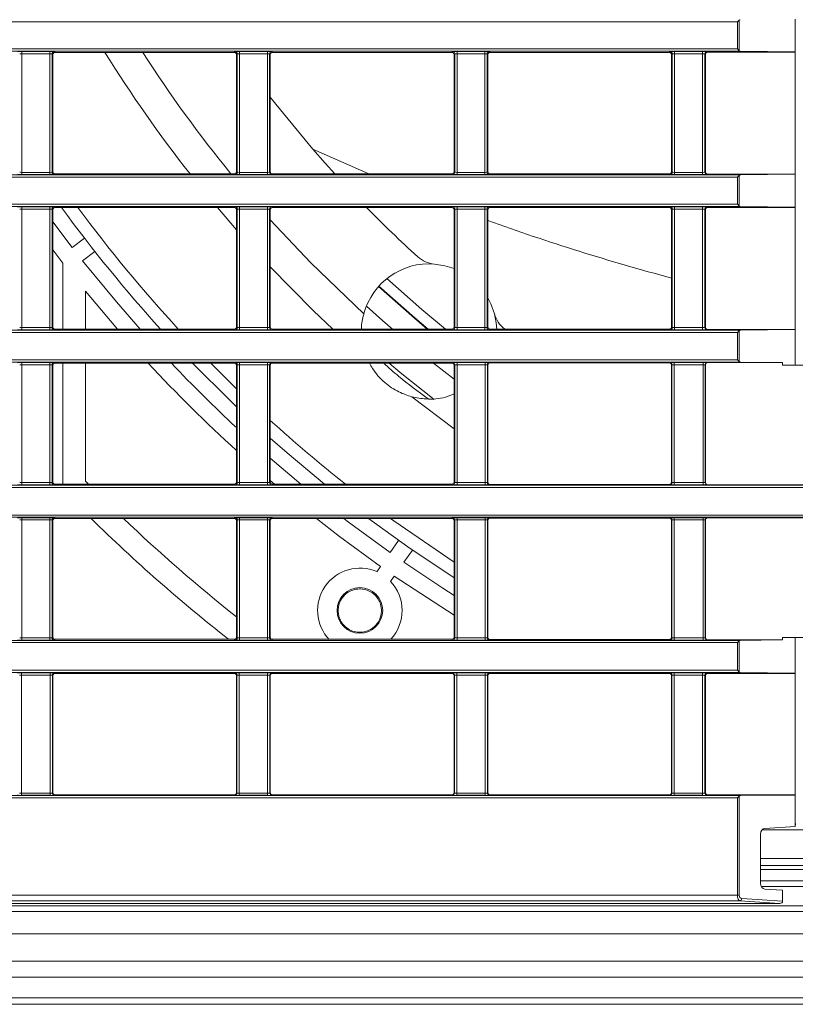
# Model space of a CAD drawing. Header units: millimetres. Extents: x 0 to 1118, y 0 to 864.
# Tile 142 of 256: x 691 to 708, y 68 to 90. Entities that reach past the tile are written whole.
import ezdxf

# ---------------------------------------------------------------- set-up
doc = ezdxf.new("R2010")
doc.units = ezdxf.units.MM

msp = doc.modelspace()

# ---------------------------------------------------------------- linework, layer by layer
at = {"color": 7, "linetype": 'Continuous', "lineweight": 15}
for p, q in [((706.738, 89.546), (706.778, 89.586)), ((708.016, 88.882), (708.016, 89.61)), ((706.738, 88.946), (706.778, 88.906)), ((691.552, 88.821), (691.552, 86.226)), ((691.602, 88.871), (695.577, 88.871)), ((695.627, 86.226), (695.627, 88.821)), ((696.377, 88.821), (696.377, 86.226)), ((696.427, 88.871), (700.402, 88.871)), ((700.452, 86.226), (700.452, 88.821)), ((701.202, 88.821), (701.202, 86.226)), ((701.252, 88.871), (705.227, 88.871)), ((705.277, 86.226), (705.277, 88.821)), ((706.027, 88.827), (706.027, 86.219)), ((706.077, 88.877), (708.02, 88.877)), ((706.802, 88.896), (708.016, 88.882)), ((708.02, 88.877), (708.016, 88.882)), ((708.02, 88.877), (708.02, 86.169)), ((697.32, 86.724), (698.56, 86.176)), ((695.577, 86.176), (691.602, 86.176)), ((700.402, 86.176), (696.427, 86.176)), ((705.227, 86.176), (701.252, 86.176)), ((708.02, 86.169), (706.077, 86.169)), ((706.738, 86.101), (706.778, 86.141)), ((708.016, 86.165), (706.802, 86.151)), ((708.016, 86.165), (708.02, 86.169)), ((708.016, 85.437), (708.016, 86.165)), ((691.602, 85.426), (695.577, 85.426)), ((696.427, 85.426), (700.402, 85.426)), ((701.252, 85.426), (705.227, 85.426)), ((706.077, 85.432), (708.02, 85.432)), ((706.738, 85.501), (706.778, 85.461)), ((706.802, 85.451), (708.016, 85.437)), ((708.02, 85.432), (708.016, 85.437)), ((708.02, 85.432), (708.02, 82.724)), ((691.552, 85.376), (691.552, 82.781)), ((695.627, 82.781), (695.627, 85.376)), ((696.377, 85.376), (696.377, 82.781)), ((700.452, 82.781), (700.452, 85.376)), ((701.202, 85.376), (701.202, 82.781)), ((705.277, 82.781), (705.277, 85.376)), ((706.027, 85.382), (706.027, 82.774)), ((691.552, 85.112), (691.983, 84.541)), ((691.983, 84.541), (692.253, 84.752)), ((691.552, 84.487), (691.777, 84.195)), ((692.214, 84.246), (692.483, 84.456)), ((691.777, 82.731), (691.777, 84.195)), ((692.277, 83.569), (692.986, 82.731)), ((692.277, 82.731), (692.277, 83.569)), ((695.577, 82.731), (691.602, 82.731)), ((700.402, 82.731), (696.427, 82.731)), ((705.227, 82.731), (701.252, 82.731)), ((708.02, 82.724), (706.077, 82.724)), ((706.738, 82.656), (706.778, 82.696)), ((708.016, 82.72), (706.802, 82.706)), ((708.016, 82.72), (708.02, 82.724)), ((708.016, 81.935), (708.016, 82.72)), ((691.602, 81.974), (695.577, 81.974)), ((691.777, 79.292), (691.777, 81.974)), ((692.277, 79.36), (692.277, 81.974)), ((696.427, 81.974), (700.402, 81.974)), ((700.452, 81.619), (699.997, 81.974)), ((701.202, 81.931), (701.202, 79.336)), ((701.252, 81.981), (705.227, 81.981)), ((705.277, 79.336), (705.277, 81.931)), ((706.027, 79.328), (706.027, 81.938)), ((707.739, 81.988), (706.077, 81.988)), ((706.738, 82.049), (706.778, 82.01)), ((707.739, 81.988), (706.802, 81.999)), ((707.739, 81.988), (707.739, 81.932)), ((708.016, 81.935), (707.739, 81.932)), ((708.683, 81.932), (707.739, 81.932)), ((708.024, 81.943), (708.016, 81.935)), ((691.552, 81.924), (691.552, 79.342)), ((695.627, 79.342), (695.627, 81.924)), ((696.377, 81.924), (696.377, 79.342)), ((700.452, 79.342), (700.452, 81.924)), ((696.377, 79.869), (697.054, 79.292)), ((692.277, 79.36), (692.344, 79.292)), ((696.377, 79.373), (696.471, 79.292)), ((695.577, 79.292), (691.602, 79.292)), ((700.402, 79.292), (696.427, 79.292)), ((705.227, 79.286), (701.252, 79.286)), ((708.683, 79.278), (706.077, 79.278)), ((691.552, 78.479), (691.552, 75.897)), ((691.602, 78.529), (695.577, 78.529)), ((695.627, 75.897), (695.627, 78.479)), ((696.377, 78.479), (696.377, 75.897)), ((696.427, 78.529), (700.402, 78.529)), ((700.452, 75.897), (700.452, 78.479)), ((701.202, 78.486), (701.202, 75.891)), ((701.252, 78.536), (705.227, 78.536)), ((705.277, 75.891), (705.277, 78.486)), ((706.027, 75.883), (706.027, 78.493)), ((706.077, 78.543), (708.683, 78.543)), ((699.035, 77.773), (699.223, 78.042)), ((699.342, 77.558), (699.53, 77.827)), ((698.737, 77.348), (698.82, 77.466)), ((699.127, 77.251), (699.044, 77.133)), ((699.127, 77.251), (700.452, 76.38)), ((646.056, 75.823), (706.802, 75.823)), ((695.577, 75.847), (691.602, 75.847)), ((700.402, 75.847), (696.427, 75.847)), ((705.227, 75.841), (701.252, 75.841)), ((706.077, 75.833), (707.739, 75.833)), ((706.738, 75.773), (706.778, 75.812)), ((706.802, 75.823), (707.739, 75.833)), ((707.739, 75.833), (707.739, 75.889)), ((707.739, 75.889), (708.016, 75.886)), ((707.739, 75.889), (708.683, 75.889)), ((708.016, 75.095), (708.016, 75.886)), ((708.024, 75.879), (708.016, 75.886)), ((706.738, 75.159), (706.778, 75.12)), ((706.802, 75.109), (645.911, 75.109)), ((691.552, 75.041), (691.552, 72.446)), ((691.602, 75.091), (695.577, 75.091)), ((695.627, 72.446), (695.627, 75.041)), ((696.377, 75.041), (696.377, 72.446)), ((696.427, 75.091), (700.402, 75.091)), ((700.452, 72.446), (700.452, 75.041)), ((701.202, 75.041), (701.202, 72.446)), ((701.252, 75.091), (705.227, 75.091)), ((705.277, 72.446), (705.277, 75.041)), ((706.027, 75.041), (706.027, 72.446)), ((706.077, 75.091), (708.02, 75.091)), ((708.016, 75.095), (706.802, 75.109)), ((708.02, 75.091), (708.016, 75.095)), ((708.02, 75.091), (708.02, 72.396)), ((695.577, 72.396), (691.602, 72.396)), ((700.402, 72.396), (696.427, 72.396)), ((705.227, 72.396), (701.252, 72.396)), ((708.02, 72.396), (706.077, 72.396)), ((706.738, 72.328), (706.778, 72.367)), ((706.802, 72.378), (708.016, 72.391)), ((708.016, 72.391), (708.02, 72.396)), ((708.016, 71.697), (708.016, 72.391)), ((708.016, 71.697), (707.344, 71.652)), ((708.026, 71.757), (708.016, 71.697)), ((707.251, 71.527), (707.251, 70.429)), ((708.444, 71.623), (707.286, 71.623)), ((708.473, 70.986), (707.251, 70.986)), ((708.473, 70.486), (707.251, 70.486)), ((707.739, 70.278), (707.344, 70.305)), ((707.739, 70.278), (707.739, 70.034)), ((707.678, 69.986), (643.337, 69.986)), ((707.678, 69.986), (706.794, 70.045)), ((644.064, 69.811), (767.239, 69.811)), ((767.239, 67.748), (644.064, 67.748))]:
    msp.add_line(p, q, dxfattribs=at)
at = {"color": 9, "linetype": 'Continuous', "lineweight": 0}
for p, q in [((706.778, 89.586), (706.778, 88.906)), ((706.738, 89.546), (643.227, 89.546)), ((706.738, 88.946), (706.738, 89.546)), ((643.227, 88.946), (706.738, 88.946)), ((706.802, 88.896), (643.277, 88.896)), ((690.868, 88.888), (691.486, 88.888)), ((690.868, 88.888), (690.868, 88.838)), ((691.486, 88.838), (690.868, 88.838)), ((690.868, 88.838), (690.868, 86.209)), ((691.486, 88.888), (691.486, 88.838)), ((691.486, 86.209), (691.486, 88.838)), ((691.536, 88.837), (691.536, 86.21)), ((691.552, 88.821), (691.536, 88.837)), ((691.586, 88.887), (691.602, 88.871)), ((695.577, 88.871), (695.593, 88.887)), ((695.643, 88.837), (695.627, 88.821)), ((695.643, 86.21), (695.643, 88.837)), ((695.693, 88.888), (696.311, 88.888)), ((695.693, 88.888), (695.693, 88.838)), ((696.311, 88.838), (695.693, 88.838)), ((695.693, 88.838), (695.693, 86.209)), ((696.311, 88.888), (696.311, 88.838)), ((696.311, 86.209), (696.311, 88.838)), ((696.361, 88.837), (696.361, 86.21)), ((696.377, 88.821), (696.361, 88.837)), ((696.411, 88.887), (696.427, 88.871)), ((700.402, 88.871), (700.418, 88.887)), ((700.468, 88.837), (700.452, 88.821)), ((700.468, 86.21), (700.468, 88.837)), ((700.518, 88.888), (701.136, 88.888)), ((700.518, 88.888), (700.518, 88.838)), ((701.136, 88.838), (700.518, 88.838)), ((700.518, 88.838), (700.518, 86.209)), ((701.136, 88.888), (701.136, 88.838)), ((701.136, 86.209), (701.136, 88.838)), ((701.186, 88.837), (701.186, 86.21)), ((701.202, 88.821), (701.186, 88.837)), ((701.236, 88.887), (701.252, 88.871)), ((705.227, 88.871), (705.243, 88.887)), ((705.293, 88.837), (705.277, 88.821)), ((705.293, 86.21), (705.293, 88.837)), ((705.343, 88.888), (705.967, 88.888)), ((705.343, 88.888), (705.343, 88.838)), ((705.967, 88.838), (705.343, 88.838)), ((705.343, 88.838), (705.343, 86.209)), ((705.967, 88.888), (705.967, 88.838)), ((705.967, 86.209), (705.967, 88.838)), ((706.017, 88.837), (706.017, 86.21)), ((706.027, 88.827), (706.017, 88.837)), ((706.067, 88.887), (706.077, 88.877)), ((706.738, 86.101), (643.227, 86.101)), ((643.277, 86.151), (706.802, 86.151)), ((690.868, 86.209), (690.868, 86.159)), ((690.868, 86.209), (691.486, 86.209)), ((691.486, 86.159), (690.868, 86.159)), ((691.486, 86.209), (691.486, 86.159)), ((691.536, 86.21), (691.552, 86.226)), ((691.602, 86.176), (691.586, 86.16)), ((695.593, 86.16), (695.577, 86.176)), ((695.627, 86.226), (695.643, 86.21)), ((695.693, 86.209), (696.311, 86.209)), ((695.693, 86.209), (695.693, 86.159)), ((696.311, 86.159), (695.693, 86.159)), ((696.311, 86.209), (696.311, 86.159)), ((696.361, 86.21), (696.377, 86.226)), ((696.427, 86.176), (696.411, 86.16)), ((700.418, 86.16), (700.402, 86.176)), ((700.452, 86.226), (700.468, 86.21)), ((700.518, 86.209), (701.136, 86.209)), ((700.518, 86.209), (700.518, 86.159)), ((701.136, 86.159), (700.518, 86.159)), ((701.136, 86.209), (701.136, 86.159)), ((701.186, 86.21), (701.202, 86.226)), ((701.252, 86.176), (701.236, 86.16)), ((705.243, 86.16), (705.227, 86.176)), ((705.277, 86.226), (705.293, 86.21)), ((705.343, 86.209), (705.343, 86.159)), ((705.343, 86.209), (705.967, 86.209)), ((705.967, 86.159), (705.343, 86.159)), ((705.967, 86.209), (705.967, 86.159)), ((706.017, 86.21), (706.027, 86.219)), ((706.077, 86.169), (706.067, 86.16)), ((706.738, 85.501), (706.738, 86.101)), ((706.778, 86.141), (706.778, 85.461)), ((639.759, 85.501), (706.738, 85.501)), ((706.802, 85.451), (639.809, 85.451)), ((690.868, 85.443), (691.486, 85.443)), ((690.868, 85.443), (690.868, 85.393)), ((691.486, 85.443), (691.486, 85.393)), ((691.586, 85.442), (691.602, 85.426)), ((695.627, 84.934), (695.204, 85.426)), ((695.577, 85.426), (695.593, 85.442)), ((695.693, 85.443), (696.311, 85.443)), ((695.693, 85.443), (695.693, 85.393)), ((696.311, 85.443), (696.311, 85.393)), ((696.411, 85.442), (696.427, 85.426)), ((700.402, 85.426), (700.418, 85.442)), ((700.518, 85.443), (701.136, 85.443)), ((700.518, 85.443), (700.518, 85.393)), ((701.136, 85.443), (701.136, 85.393)), ((701.236, 85.442), (701.252, 85.426)), ((705.227, 85.426), (705.243, 85.442)), ((705.343, 85.443), (705.967, 85.443)), ((705.343, 85.443), (705.343, 85.393)), ((705.967, 85.443), (705.967, 85.393)), ((706.067, 85.442), (706.077, 85.432)), ((691.486, 85.393), (690.868, 85.393)), ((690.868, 85.393), (690.868, 82.764)), ((691.486, 82.764), (691.486, 85.393)), ((691.536, 85.392), (691.536, 82.765)), ((691.552, 85.376), (691.536, 85.392)), ((695.643, 85.392), (695.627, 85.376)), ((695.643, 82.765), (695.643, 85.392)), ((696.311, 85.393), (695.693, 85.393)), ((695.693, 85.393), (695.693, 82.764)), ((696.311, 82.764), (696.311, 85.393)), ((696.361, 85.392), (696.361, 82.765)), ((696.377, 85.376), (696.361, 85.392)), ((700.468, 85.392), (700.452, 85.376)), ((700.468, 82.765), (700.468, 85.392)), ((701.136, 85.393), (700.518, 85.393)), ((700.518, 85.393), (700.518, 82.764)), ((701.136, 82.764), (701.136, 85.393)), ((701.186, 85.392), (701.186, 82.765)), ((701.202, 85.376), (701.186, 85.392)), ((705.293, 85.392), (705.277, 85.376)), ((705.293, 82.765), (705.293, 85.392)), ((705.967, 85.393), (705.343, 85.393)), ((705.343, 85.393), (705.343, 82.764)), ((705.967, 82.764), (705.967, 85.393)), ((706.017, 85.392), (706.017, 82.765)), ((706.027, 85.382), (706.017, 85.392)), ((706.738, 82.656), (639.759, 82.656)), ((639.809, 82.706), (706.802, 82.706)), ((690.868, 82.764), (691.486, 82.764)), ((690.868, 82.764), (690.868, 82.714)), ((691.486, 82.714), (690.868, 82.714)), ((691.486, 82.764), (691.486, 82.714)), ((691.536, 82.765), (691.552, 82.781)), ((691.602, 82.731), (691.586, 82.715)), ((695.593, 82.715), (695.577, 82.731)), ((695.627, 82.781), (695.643, 82.765)), ((695.693, 82.764), (696.311, 82.764)), ((695.693, 82.764), (695.693, 82.714)), ((696.311, 82.714), (695.693, 82.714)), ((696.311, 82.764), (696.311, 82.714)), ((696.361, 82.765), (696.377, 82.781)), ((696.427, 82.731), (696.411, 82.715)), ((700.418, 82.715), (700.402, 82.731)), ((700.452, 82.781), (700.468, 82.765)), ((700.518, 82.764), (701.136, 82.764)), ((700.518, 82.764), (700.518, 82.714)), ((701.136, 82.714), (700.518, 82.714)), ((701.136, 82.764), (701.136, 82.714)), ((701.186, 82.765), (701.202, 82.781)), ((701.252, 82.731), (701.236, 82.715)), ((705.243, 82.715), (705.227, 82.731)), ((705.277, 82.781), (705.293, 82.765)), ((705.343, 82.764), (705.967, 82.764)), ((705.343, 82.764), (705.343, 82.714)), ((705.967, 82.714), (705.343, 82.714)), ((705.967, 82.764), (705.967, 82.714)), ((706.017, 82.765), (706.027, 82.774)), ((706.077, 82.724), (706.067, 82.715)), ((706.738, 82.049), (706.738, 82.656)), ((706.778, 82.696), (706.778, 82.01)), ((639.759, 82.049), (706.738, 82.049)), ((706.802, 81.999), (639.809, 81.999)), ((690.868, 81.991), (691.486, 81.991)), ((690.868, 81.991), (690.868, 81.941)), ((691.486, 81.941), (690.868, 81.941)), ((690.868, 81.941), (690.868, 79.326)), ((691.486, 81.991), (691.486, 81.941)), ((691.486, 79.326), (691.486, 81.941)), ((691.536, 81.94), (691.536, 79.326)), ((691.552, 81.924), (691.536, 81.94)), ((691.586, 81.99), (691.602, 81.974)), ((695.577, 81.974), (695.593, 81.99)), ((695.643, 81.94), (695.627, 81.924)), ((695.643, 79.326), (695.643, 81.94)), ((695.693, 81.991), (696.311, 81.991)), ((695.693, 81.991), (695.693, 81.941)), ((696.311, 81.941), (695.693, 81.941)), ((695.693, 81.941), (695.693, 79.326)), ((696.311, 81.991), (696.311, 81.941)), ((696.311, 79.326), (696.311, 81.941)), ((696.361, 81.94), (696.361, 79.326)), ((696.377, 81.924), (696.361, 81.94)), ((696.411, 81.99), (696.427, 81.974)), ((700.402, 81.974), (700.418, 81.99)), ((700.468, 81.94), (700.452, 81.924)), ((700.468, 79.326), (700.468, 81.94)), ((700.518, 81.991), (701.142, 81.991)), ((700.518, 81.991), (700.518, 81.941)), ((701.142, 81.941), (700.518, 81.941)), ((700.518, 81.941), (700.518, 79.326)), ((701.142, 81.991), (701.142, 81.941)), ((701.142, 79.326), (701.142, 81.941)), ((701.192, 81.94), (701.192, 79.326)), ((701.202, 81.931), (701.192, 81.94)), ((701.242, 81.99), (701.252, 81.981)), ((705.227, 81.981), (705.236, 81.99)), ((705.286, 81.94), (705.277, 81.931)), ((705.286, 79.326), (705.286, 81.94)), ((705.336, 81.991), (705.975, 81.991)), ((705.336, 81.991), (705.336, 81.941)), ((705.975, 81.941), (705.336, 81.941)), ((705.336, 81.941), (705.336, 79.326)), ((705.975, 81.991), (705.975, 81.941)), ((705.975, 79.326), (705.975, 81.941)), ((706.025, 81.94), (706.025, 79.326)), ((706.027, 81.938), (706.025, 81.94)), ((706.075, 81.99), (706.077, 81.988)), ((700.452, 80.514), (699.515, 81.229)), ((690.868, 79.326), (690.868, 79.276)), ((690.868, 79.326), (691.486, 79.326)), ((691.486, 79.326), (691.486, 79.276)), ((691.536, 79.326), (691.552, 79.342)), ((695.627, 79.342), (695.643, 79.326)), ((695.693, 79.326), (696.311, 79.326)), ((695.693, 79.326), (695.693, 79.276)), ((696.311, 79.326), (696.311, 79.276)), ((696.361, 79.326), (696.377, 79.342)), ((700.452, 79.342), (700.468, 79.326)), ((700.518, 79.326), (700.518, 79.276)), ((700.518, 79.326), (701.142, 79.326)), ((701.142, 79.326), (701.142, 79.276)), ((701.192, 79.326), (701.202, 79.336)), ((705.277, 79.336), (705.286, 79.326)), ((705.336, 79.326), (705.975, 79.326)), ((705.336, 79.326), (705.336, 79.276)), ((705.975, 79.326), (705.975, 79.276)), ((706.025, 79.326), (706.027, 79.328)), ((709.902, 79.218), (639.759, 79.218)), ((639.809, 79.268), (709.902, 79.268)), ((691.486, 79.276), (690.868, 79.276)), ((691.602, 79.292), (691.586, 79.276)), ((695.593, 79.276), (695.577, 79.292)), ((696.311, 79.276), (695.693, 79.276)), ((696.427, 79.292), (696.411, 79.276)), ((700.418, 79.276), (700.402, 79.292)), ((701.142, 79.276), (700.518, 79.276)), ((701.252, 79.286), (701.242, 79.276)), ((705.236, 79.276), (705.227, 79.286)), ((705.975, 79.276), (705.336, 79.276)), ((706.077, 79.278), (706.075, 79.276)), ((639.759, 78.604), (709.902, 78.604)), ((709.902, 78.554), (639.809, 78.554)), ((690.868, 78.546), (691.486, 78.546)), ((690.868, 78.546), (690.868, 78.496)), ((691.486, 78.496), (690.868, 78.496)), ((690.868, 78.496), (690.868, 75.881)), ((691.486, 78.546), (691.486, 78.496)), ((691.486, 75.881), (691.486, 78.496)), ((691.536, 78.495), (691.536, 75.881)), ((691.552, 78.479), (691.536, 78.495)), ((691.586, 78.545), (691.602, 78.529)), ((695.577, 78.529), (695.593, 78.545)), ((695.643, 78.495), (695.627, 78.479)), ((695.643, 75.881), (695.643, 78.495)), ((695.693, 78.546), (696.311, 78.546)), ((695.693, 78.546), (695.693, 78.496)), ((696.311, 78.496), (695.693, 78.496)), ((695.693, 78.496), (695.693, 75.881)), ((696.311, 78.546), (696.311, 78.496)), ((696.311, 75.881), (696.311, 78.496)), ((696.361, 78.495), (696.361, 75.881)), ((696.377, 78.479), (696.361, 78.495)), ((696.411, 78.545), (696.427, 78.529)), ((700.402, 78.529), (700.418, 78.545)), ((700.468, 78.495), (700.452, 78.479)), ((700.468, 75.881), (700.468, 78.495)), ((700.518, 78.546), (701.142, 78.546)), ((700.518, 78.546), (700.518, 78.496)), ((701.142, 78.496), (700.518, 78.496)), ((700.518, 78.496), (700.518, 75.881)), ((701.142, 78.546), (701.142, 78.496)), ((701.142, 75.881), (701.142, 78.496)), ((701.192, 78.495), (701.192, 75.881)), ((701.202, 78.486), (701.192, 78.495)), ((701.242, 78.545), (701.252, 78.536)), ((705.227, 78.536), (705.236, 78.545)), ((705.286, 78.495), (705.277, 78.486)), ((705.286, 75.881), (705.286, 78.495)), ((705.336, 78.546), (705.975, 78.546)), ((705.336, 78.546), (705.336, 78.496)), ((705.975, 78.496), (705.336, 78.496)), ((705.336, 78.496), (705.336, 75.881)), ((705.975, 78.546), (705.975, 78.496)), ((705.975, 75.881), (705.975, 78.496)), ((706.025, 78.495), (706.025, 75.881)), ((706.027, 78.493), (706.025, 78.495)), ((706.075, 78.545), (706.077, 78.543)), ((690.868, 75.881), (691.486, 75.881)), ((690.868, 75.881), (690.868, 75.831)), ((691.486, 75.831), (690.868, 75.831)), ((691.486, 75.881), (691.486, 75.831)), ((691.536, 75.881), (691.552, 75.897)), ((691.602, 75.847), (691.586, 75.831)), ((695.593, 75.831), (695.577, 75.847)), ((695.627, 75.897), (695.643, 75.881)), ((695.693, 75.881), (696.311, 75.881)), ((695.693, 75.881), (695.693, 75.831)), ((696.311, 75.831), (695.693, 75.831)), ((696.311, 75.881), (696.311, 75.831)), ((696.361, 75.881), (696.377, 75.897)), ((696.427, 75.847), (696.411, 75.831)), ((700.418, 75.831), (700.402, 75.847)), ((700.452, 75.897), (700.468, 75.881)), ((700.518, 75.881), (700.518, 75.831)), ((700.518, 75.881), (701.142, 75.881)), ((701.142, 75.831), (700.518, 75.831)), ((701.142, 75.881), (701.142, 75.831)), ((701.192, 75.881), (701.202, 75.891)), ((701.252, 75.841), (701.242, 75.831)), ((705.236, 75.831), (705.227, 75.841)), ((705.277, 75.891), (705.286, 75.881)), ((705.336, 75.881), (705.336, 75.831)), ((705.336, 75.881), (705.975, 75.881)), ((705.975, 75.831), (705.336, 75.831)), ((705.975, 75.881), (705.975, 75.831)), ((706.025, 75.881), (706.027, 75.883)), ((706.077, 75.833), (706.075, 75.831)), ((706.778, 75.812), (706.778, 75.12)), ((706.738, 75.773), (646.003, 75.773)), ((706.738, 75.159), (706.738, 75.773)), ((645.876, 75.159), (706.738, 75.159)), ((690.861, 75.101), (691.492, 75.101)), ((690.861, 75.101), (690.861, 75.051)), ((691.492, 75.051), (690.861, 75.051)), ((690.861, 75.051), (690.861, 72.436)), ((691.492, 75.101), (691.492, 75.051)), ((691.492, 72.436), (691.492, 75.051)), ((691.542, 75.05), (691.542, 72.436)), ((691.552, 75.041), (691.542, 75.05)), ((691.592, 75.1), (691.602, 75.091)), ((695.577, 75.091), (695.586, 75.1)), ((695.636, 75.05), (695.627, 75.041)), ((695.636, 72.436), (695.636, 75.05)), ((695.686, 75.101), (696.317, 75.101)), ((695.686, 75.101), (695.686, 75.051)), ((696.317, 75.051), (695.686, 75.051)), ((695.686, 75.051), (695.686, 72.436)), ((696.317, 75.101), (696.317, 75.051)), ((696.317, 72.436), (696.317, 75.051)), ((696.367, 75.05), (696.367, 72.436)), ((696.377, 75.041), (696.367, 75.05)), ((696.417, 75.1), (696.427, 75.091)), ((700.402, 75.091), (700.411, 75.1)), ((700.461, 75.05), (700.452, 75.041)), ((700.461, 72.436), (700.461, 75.05)), ((700.511, 75.101), (701.142, 75.101)), ((700.511, 75.101), (700.511, 75.051)), ((701.142, 75.051), (700.511, 75.051)), ((700.511, 75.051), (700.511, 72.436)), ((701.142, 75.101), (701.142, 75.051)), ((701.142, 72.436), (701.142, 75.051)), ((701.192, 75.05), (701.192, 72.436)), ((701.202, 75.041), (701.192, 75.05)), ((701.242, 75.1), (701.252, 75.091)), ((705.227, 75.091), (705.236, 75.1)), ((705.286, 75.05), (705.277, 75.041)), ((705.286, 72.436), (705.286, 75.05)), ((705.336, 75.101), (705.967, 75.101)), ((705.336, 75.101), (705.336, 75.051)), ((705.967, 75.051), (705.336, 75.051)), ((705.336, 75.051), (705.336, 72.436)), ((705.967, 75.101), (705.967, 75.051)), ((705.967, 72.436), (705.967, 75.051)), ((706.017, 75.05), (706.017, 72.436)), ((706.027, 75.041), (706.017, 75.05)), ((706.067, 75.1), (706.077, 75.091)), ((706.738, 72.328), (645.312, 72.328)), ((645.362, 72.378), (706.802, 72.378)), ((690.861, 72.436), (690.861, 72.386)), ((690.861, 72.436), (691.492, 72.436)), ((691.492, 72.386), (690.861, 72.386)), ((691.492, 72.436), (691.492, 72.386)), ((691.542, 72.436), (691.552, 72.446)), ((691.602, 72.396), (691.592, 72.386)), ((695.586, 72.386), (695.577, 72.396)), ((695.627, 72.446), (695.636, 72.436)), ((695.686, 72.436), (696.317, 72.436)), ((695.686, 72.436), (695.686, 72.386)), ((696.317, 72.386), (695.686, 72.386)), ((696.317, 72.436), (696.317, 72.386)), ((696.367, 72.436), (696.377, 72.446)), ((696.427, 72.396), (696.417, 72.386)), ((700.411, 72.386), (700.402, 72.396)), ((700.452, 72.446), (700.461, 72.436)), ((700.511, 72.436), (700.511, 72.386)), ((700.511, 72.436), (701.142, 72.436)), ((701.142, 72.386), (700.511, 72.386)), ((701.142, 72.436), (701.142, 72.386)), ((701.192, 72.436), (701.202, 72.446)), ((701.252, 72.396), (701.242, 72.386)), ((705.236, 72.386), (705.227, 72.396)), ((705.277, 72.446), (705.286, 72.436)), ((705.336, 72.436), (705.967, 72.436)), ((705.336, 72.436), (705.336, 72.386)), ((705.967, 72.386), (705.336, 72.386)), ((705.967, 72.436), (705.967, 72.386)), ((706.017, 72.436), (706.027, 72.446)), ((706.077, 72.396), (706.067, 72.386)), ((706.738, 70.17), (706.738, 72.328)), ((706.778, 72.367), (706.778, 70.17)), ((708.473, 70.83), (707.251, 70.83)), ((707.251, 70.736), (708.473, 70.736)), ((708.46, 70.361), (707.267, 70.361)), ((643.361, 70.17), (706.738, 70.17)), ((706.738, 70.17), (706.778, 70.17)), ((706.794, 70.045), (643.361, 70.045)), ((644.064, 69.936), (767.239, 69.936)), ((706.833, 70.095), (707.739, 70.034)), ((767.239, 69.311), (644.064, 69.311)), ((644.064, 68.705), (767.239, 68.705)), ((767.239, 68.352), (644.064, 68.352)), ((644.064, 67.895), (767.239, 67.895))]:
    msp.add_line(p, q, dxfattribs=at)
at = {"color": 7, "linetype": 'Continuous', "lineweight": 15, "flags": 128}
for points in [[(696.377, 87.88), (696.5, 87.722), (697.32, 86.724)], [(697.32, 86.724), (697.595, 86.41), (697.805, 86.176)], [(692.214, 84.246), (692.962, 83.334), (693.487, 82.731)], [(700.452, 84.073), (700.245, 84.138), (700.018, 84.174)], [(698.787, 83.685), (699.582, 82.981), (699.88, 82.731)], [(700.263, 82.731), (699.74, 83.166), (698.965, 83.852)], [(698.779, 83.675), (699.574, 82.971), (699.859, 82.731)], [(699.086, 82.731), (698.865, 82.924), (698.51, 83.243)], [(701.348, 83.071), (701.271, 83.288), (701.202, 83.423)], [(701.399, 82.731), (701.388, 82.869), (701.348, 83.071)], [(694.65, 81.974), (695.498, 81.128), (695.627, 81.005)], [(700.011, 81.169), (699.256, 81.77), (699.01, 81.974)], [(696.377, 80.313), (696.751, 79.984), (697.576, 79.292)], [(697.4, 78.529), (697.915, 78.13), (698.82, 77.466)], [(698.01, 78.529), (698.085, 78.472), (699.035, 77.773)], [(698.555, 78.529), (699.427, 77.898), (700.452, 77.21)], [(699.342, 77.558), (700.202, 76.983), (700.452, 76.823)]]:
    msp.add_lwpolyline(points, dxfattribs=at)
at = {"color": 9, "linetype": 'Continuous', "lineweight": 0, "flags": 128}
for points in [[(698.451, 83.066), (697.273, 84.201), (696.377, 85.156)], [(697.767, 82.731), (697.331, 83.145), (696.377, 84.109)], [(695.627, 81.408), (695.25, 81.779), (695.056, 81.974)], [(700.452, 77.557), (699.114, 78.478), (699.044, 78.529)]]:
    msp.add_lwpolyline(points, dxfattribs=at)
at = {"color": 7, "linetype": 'Continuous', "lineweight": 15}
msp.add_circle((698.363, 76.488), 0.506, dxfattribs=at)
at = {"color": 9, "linetype": 'Continuous', "lineweight": 0}
for centre, radius, start, end in [((691.586, 88.837), 0.05, 90.0051, 179.9949), ((718.15, 104.679), 29.953, 211.8544, 218.1511), ((718.15, 104.679), 29.243, 212.7216, 219.2507), ((695.593, 88.837), 0.05, 0.0051, 89.9949), ((696.411, 88.837), 0.05, 90.0051, 179.9949), ((700.418, 88.837), 0.05, 0.0051, 89.9949), ((701.236, 88.837), 0.05, 90.0051, 179.9949), ((705.243, 88.837), 0.05, 0.0051, 89.9949), ((706.067, 88.837), 0.05, 90.0051, 179.9949), ((691.586, 86.21), 0.05, 180.0051, 269.9949), ((695.593, 86.21), 0.05, 270.0051, 359.9949), ((696.411, 86.21), 0.05, 180.0051, 269.9949), ((700.418, 86.21), 0.05, 270.0051, 359.9949), ((701.236, 86.21), 0.05, 180.0051, 269.9949), ((705.243, 86.21), 0.05, 270.0051, 359.9949), ((706.067, 86.21), 0.05, 180.0051, 269.9949), ((691.586, 85.392), 0.05, 90.0051, 179.9949), ((718.15, 104.679), 32.385, 216.4766, 222.6651), ((695.593, 85.392), 0.05, 0.0051, 89.9949), ((696.411, 85.392), 0.05, 90.0051, 179.9949), ((700.418, 85.392), 0.05, 0.0051, 89.9949), ((701.236, 85.392), 0.05, 90.0051, 179.9949), ((705.243, 85.392), 0.05, 0.0051, 89.9949), ((706.067, 85.392), 0.05, 90.0051, 179.9949), ((691.586, 82.765), 0.05, 180.0051, 269.9949), ((695.593, 82.765), 0.05, 270.0051, 359.9949), ((696.411, 82.765), 0.05, 180.0051, 269.9949), ((700.418, 82.765), 0.05, 270.0051, 359.9949), ((701.236, 82.765), 0.05, 180.0051, 269.9949), ((705.243, 82.765), 0.05, 270.0051, 359.9949), ((706.067, 82.765), 0.05, 180.0051, 269.9949), ((691.586, 81.94), 0.05, 90.0051, 179.9949), ((695.593, 81.94), 0.05, 0.0051, 89.9949), ((696.411, 81.94), 0.05, 90.0051, 179.9949), ((700.418, 81.94), 0.05, 0.0051, 89.9949), ((701.242, 81.94), 0.05, 90.0051, 179.9949), ((705.236, 81.94), 0.05, 0.0051, 89.9949), ((706.075, 81.94), 0.05, 90.0051, 179.9949), ((718.15, 104.679), 32.385, 227.7542, 231.6177), ((691.586, 79.326), 0.05, 180.0051, 269.9949), ((695.593, 79.326), 0.05, 270.0051, 359.9949), ((696.411, 79.326), 0.05, 180.0051, 269.9949), ((700.418, 79.326), 0.05, 270.0051, 359.9949), ((701.242, 79.326), 0.05, 180.0051, 269.9949), ((705.236, 79.326), 0.05, 270.0051, 359.9949), ((706.075, 79.326), 0.05, 180.0051, 269.9949), ((691.586, 78.495), 0.05, 90.0051, 179.9949), ((695.593, 78.495), 0.05, 0.0051, 89.9949), ((696.411, 78.495), 0.05, 90.0051, 179.9949), ((700.418, 78.495), 0.05, 0.0051, 89.9949), ((701.242, 78.495), 0.05, 90.0051, 179.9949), ((705.236, 78.495), 0.05, 0.0051, 89.9949), ((706.075, 78.495), 0.05, 90.0051, 179.9949), ((691.586, 75.881), 0.05, 180.0051, 269.9949), ((695.593, 75.881), 0.05, 270.0051, 359.9949), ((696.411, 75.881), 0.05, 180.0051, 269.9949), ((700.418, 75.881), 0.05, 270.0051, 359.9949), ((701.242, 75.881), 0.05, 180.0051, 269.9949), ((705.236, 75.881), 0.05, 270.0051, 359.9949), ((706.075, 75.881), 0.05, 180.0051, 269.9949), ((691.592, 75.05), 0.05, 90.0051, 179.9949), ((695.586, 75.05), 0.05, 0.0051, 89.9949), ((696.417, 75.05), 0.05, 90.0051, 179.9949), ((700.411, 75.05), 0.05, 0.0051, 89.9949), ((701.242, 75.05), 0.05, 90.0051, 179.9949), ((705.236, 75.05), 0.05, 0.0051, 89.9949), ((706.067, 75.05), 0.05, 90.0051, 179.9949), ((691.592, 72.436), 0.05, 180.0051, 269.9949), ((695.586, 72.436), 0.05, 270.0051, 359.9949), ((696.417, 72.436), 0.05, 180.0051, 269.9949), ((700.411, 72.436), 0.05, 270.0051, 359.9949), ((701.242, 72.436), 0.05, 180.0051, 269.9949), ((705.236, 72.436), 0.05, 270.0051, 359.9949), ((706.067, 72.436), 0.05, 180.0051, 269.9949), ((706.786, 70.092), 0.0475, 279.6497, 3.7969)]:
    msp.add_arc(centre, radius, start, end, dxfattribs=at)
at = {"color": 7, "linetype": 'Continuous', "lineweight": 15}
for centre, radius, start, end in [((718.15, 104.679), 32.676, 216.1003, 222.1966), ((718.15, 104.679), 27.5, 224.4352, 227.7127), ((718.15, 132.179), 50, 250.1865, 255.0806), ((700.067, 84.797), 0.625, 227.7127, 265.4875), ((699.9, 82.679), 1.5, 85.4875, 165.0494), ((701.951, 83.234), 0.625, 195.158, 232.9328), ((718.152, 104.748), 33.438, 222.9291, 227.651), ((718.152, 104.748), 33.063, 223.5366, 227.0558), ((718.152, 104.748), 36.75, 225.5158, 231.8523), ((718.152, 104.748), 36.25, 226.3263, 231.5831), ((698.363, 76.488), 0.938, 66.537, 223.463), ((698.363, 76.488), 0.938, 316.9301, 43.463)]:
    msp.add_arc(centre, radius, start, end, dxfattribs=at)
for centre, major_axis, ratio, start_param, end_param in [((706.802, 89.546), (0, 0.05), 0.781286, 0.008727, 0.663225), ((691.602, 88.821), (-0.0354, 0.0354), 0.999924, 5.497825, 7.068545), ((695.577, 88.821), (-0.0354, -0.0354), 0.999924, 2.356233, 3.926953), ((696.427, 88.821), (-0.0354, 0.0354), 0.999924, 5.497825, 7.068545), ((700.402, 88.821), (-0.0354, -0.0354), 0.999924, 2.356233, 3.926953), ((701.252, 88.821), (-0.0354, 0.0354), 0.999924, 5.497825, 7.068545), ((705.227, 88.821), (-0.0354, -0.0354), 0.999924, 2.356233, 3.926953), ((706.077, 88.827), (-0.0354, 0.0354), 0.999924, 5.497825, 7.068545), ((706.802, 88.946), (0, 0.05), 0.781286, 2.478368, 3.132866), ((691.602, 86.226), (0.0354, 0.0354), 0.999924, 2.356233, 3.926953), ((695.577, 86.226), (0.0354, -0.0354), 0.999924, 5.497825, 7.068545), ((696.427, 86.226), (0.0354, 0.0354), 0.999924, 2.356233, 3.926953), ((700.402, 86.226), (0.0354, -0.0354), 0.999924, 5.497825, 7.068545), ((701.252, 86.226), (0.0354, 0.0354), 0.999924, 2.356233, 3.926953), ((705.227, 86.226), (0.0354, -0.0354), 0.999924, 5.497825, 7.068545), ((706.077, 86.219), (0.0354, 0.0354), 0.999924, 2.356233, 3.926953), ((706.802, 86.101), (0, 0.05), 0.781286, 0.008727, 0.663225), ((691.602, 85.376), (-0.0354, 0.0354), 0.999924, 5.497825, 7.068545), ((695.577, 85.376), (-0.0354, -0.0354), 0.999924, 2.356233, 3.926953), ((696.427, 85.376), (-0.0354, 0.0354), 0.999924, 5.497825, 7.068545), ((700.402, 85.376), (-0.0354, -0.0354), 0.999924, 2.356233, 3.926953), ((701.252, 85.376), (-0.0354, 0.0354), 0.999924, 5.497825, 7.068545), ((705.227, 85.376), (-0.0354, -0.0354), 0.999924, 2.356233, 3.926953), ((706.077, 85.382), (-0.0354, 0.0354), 0.999924, 5.497825, 7.068545), ((706.802, 85.501), (0, 0.05), 0.781286, 2.478368, 3.132866), ((691.602, 82.781), (0.0354, 0.0354), 0.999924, 2.356233, 3.926953), ((695.577, 82.781), (0.0354, -0.0354), 0.999924, 5.497825, 7.068545), ((696.427, 82.781), (0.0354, 0.0354), 0.999924, 2.356233, 3.926953), ((700.402, 82.781), (0.0354, -0.0354), 0.999924, 5.497825, 7.068545), ((701.252, 82.781), (0.0354, 0.0354), 0.999924, 2.356233, 3.926953), ((705.227, 82.781), (0.0354, -0.0354), 0.999924, 5.497825, 7.068545), ((706.077, 82.774), (0.0354, 0.0354), 0.999924, 2.356233, 3.926953), ((706.802, 82.656), (0, 0.05), 0.781286, 0.008727, 0.663225), ((691.602, 81.924), (-0.0354, 0.0354), 0.999924, 5.497825, 7.068545), ((695.577, 81.924), (-0.0354, -0.0354), 0.999924, 2.356233, 3.926953), ((696.427, 81.924), (-0.0354, 0.0354), 0.999924, 5.497825, 7.068545), ((700.402, 81.924), (-0.0354, -0.0354), 0.999924, 2.356233, 3.926953), ((701.252, 81.931), (-0.0354, 0.0354), 0.999924, 5.497825, 7.068545), ((705.227, 81.931), (-0.0354, -0.0354), 0.999924, 2.356233, 3.926953), ((706.077, 81.938), (-0.0354, 0.0354), 0.999924, 5.497825, 7.068545), ((706.802, 82.049), (0, 0.05), 0.781286, 2.478368, 3.132866), ((691.602, 79.342), (0.0354, 0.0354), 0.999924, 2.356233, 3.926953), ((695.577, 79.342), (0.0354, -0.0354), 0.999924, 5.497825, 7.068545), ((696.427, 79.342), (0.0354, 0.0354), 0.999924, 2.356233, 3.926953), ((700.402, 79.342), (0.0354, -0.0354), 0.999924, 5.497825, 7.068545), ((701.252, 79.336), (0.0354, 0.0354), 0.999924, 2.356233, 3.926953), ((705.227, 79.336), (0.0354, -0.0354), 0.999924, 5.497825, 7.068545), ((706.077, 79.328), (0.0354, 0.0354), 0.999924, 2.356233, 3.926953), ((691.602, 78.479), (-0.0354, 0.0354), 0.999924, 5.497825, 7.068545), ((695.577, 78.479), (-0.0354, -0.0354), 0.999924, 2.356233, 3.926953), ((696.427, 78.479), (-0.0354, 0.0354), 0.999924, 5.497825, 7.068545), ((700.402, 78.479), (-0.0354, -0.0354), 0.999924, 2.356233, 3.926953), ((701.252, 78.486), (-0.0354, 0.0354), 0.999924, 5.497825, 7.068545), ((705.227, 78.486), (-0.0354, -0.0354), 0.999924, 2.356233, 3.926953), ((706.077, 78.493), (-0.0354, 0.0354), 0.999924, 5.497825, 7.068545), ((691.602, 75.897), (0.0354, 0.0354), 0.999924, 2.356233, 3.926953), ((695.577, 75.897), (0.0354, -0.0354), 0.999924, 5.497825, 7.068545), ((696.427, 75.897), (0.0354, 0.0354), 0.999924, 2.356233, 3.926953), ((700.402, 75.897), (0.0354, -0.0354), 0.999924, 5.497825, 7.068545), ((701.252, 75.891), (0.0354, 0.0354), 0.999924, 2.356233, 3.926953), ((705.227, 75.891), (0.0354, -0.0354), 0.999924, 5.497825, 7.068545), ((706.077, 75.883), (0.0354, 0.0354), 0.999924, 2.356233, 3.926953), ((706.802, 75.773), (0, 0.05), 0.781286, 0.008727, 0.663225), ((691.602, 75.041), (-0.0354, 0.0354), 0.999924, 5.497825, 7.068545), ((695.577, 75.041), (-0.0354, -0.0354), 0.999924, 2.356233, 3.926953), ((696.427, 75.041), (-0.0354, 0.0354), 0.999924, 5.497825, 7.068545), ((700.402, 75.041), (-0.0354, -0.0354), 0.999924, 2.356233, 3.926953), ((701.252, 75.041), (-0.0354, 0.0354), 0.999924, 5.497825, 7.068545), ((705.227, 75.041), (-0.0354, -0.0354), 0.999924, 2.356233, 3.926953), ((706.077, 75.041), (-0.0354, 0.0354), 0.999924, 5.497825, 7.068545), ((706.802, 75.159), (0, 0.05), 0.781286, 2.478368, 3.132866), ((691.602, 72.446), (0.0354, 0.0354), 0.999924, 2.356233, 3.926953), ((695.577, 72.446), (-0.0354, 0.0354), 0.999924, 2.356233, 3.926953), ((696.427, 72.446), (0.0354, 0.0354), 0.999924, 2.356233, 3.926953), ((700.402, 72.446), (-0.0354, 0.0354), 0.999924, 2.356233, 3.926953), ((701.252, 72.446), (0.0354, 0.0354), 0.999924, 2.356233, 3.926953), ((705.227, 72.446), (-0.0354, 0.0354), 0.999924, 2.356233, 3.926953), ((706.077, 72.446), (0.0354, 0.0354), 0.999924, 2.356233, 3.926953), ((706.802, 72.328), (0, 0.05), 0.781286, 0.008727, 0.663225), ((707.349, 71.527), (0, 0.125), 0.781286, 0.05236, 1.570796), ((707.349, 70.429), (0, 0.125), 0.781286, 1.570796, 3.089233), ((707.676, 70.036), (0.0634, -0.0043), 0.78734, 4.797381, 6.33595)]:
    msp.add_ellipse(centre, major_axis=major_axis, ratio=ratio, start_param=start_param, end_param=end_param, dxfattribs=at)
at = {"color": 9, "linetype": 'Continuous', "lineweight": 0}
for centre, major_axis, ratio, start_param, end_param in [((690.868, 88.887), (0.1, 0), 0.008727, 1.570796, 3.132866), ((690.868, 88.837), (0.05, 0), 0.017454, 1.570796, 3.132866), ((691.486, 88.887), (0.1, 0), 0.008727, 0.008727, 1.570796), ((691.486, 88.837), (0.05, 0), 0.017454, 0.008727, 1.570796), ((695.693, 88.887), (0.1, 0), 0.008727, 1.570796, 3.132866), ((695.693, 88.837), (0.05, 0), 0.017454, 1.570796, 3.132866), ((696.311, 88.887), (0.1, 0), 0.008727, 0.008727, 1.570796), ((696.311, 88.837), (0.05, 0), 0.017454, 0.008727, 1.570796), ((700.518, 88.887), (0.1, 0), 0.008727, 1.570796, 3.132866), ((700.518, 88.837), (0.05, 0), 0.017454, 1.570796, 3.132866), ((701.136, 88.887), (0.1, 0), 0.008727, 0.008727, 1.570796), ((701.136, 88.837), (0.05, 0), 0.017454, 0.008727, 1.570796), ((705.343, 88.887), (0.1, 0), 0.008727, 1.570796, 3.132866), ((705.343, 88.837), (0.05, 0), 0.017454, 1.570796, 3.132866), ((705.967, 88.887), (0.1, 0), 0.008727, 0.008727, 1.570796), ((705.967, 88.837), (0.05, 0), 0.017454, 0.008727, 1.570796), ((690.868, 86.16), (0.1, 0), 0.008727, 3.150319, 4.712389), ((690.868, 86.21), (0.05, 0), 0.017454, 3.150319, 4.712389), ((691.486, 86.21), (0.05, 0), 0.017454, 4.712389, 6.274459), ((691.486, 86.16), (0.1, 0), 0.008727, 4.712389, 6.274459), ((695.693, 86.16), (0.1, 0), 0.008727, 3.150319, 4.712389), ((695.693, 86.21), (0.05, 0), 0.017454, 3.150319, 4.712389), ((696.311, 86.21), (0.05, 0), 0.017454, 4.712389, 6.274459), ((696.311, 86.16), (0.1, 0), 0.008727, 4.712389, 6.274459), ((700.518, 86.16), (0.1, 0), 0.008727, 3.150319, 4.712389), ((700.518, 86.21), (0.05, 0), 0.017454, 3.150319, 4.712389), ((701.136, 86.21), (0.05, 0), 0.017454, 4.712389, 6.274459), ((701.136, 86.16), (0.1, 0), 0.008727, 4.712389, 6.274459), ((705.343, 86.16), (0.1, 0), 0.008727, 3.150319, 4.712389), ((705.343, 86.21), (0.05, 0), 0.017454, 3.150319, 4.712389), ((705.967, 86.21), (0.05, 0), 0.017454, 4.712389, 6.274459), ((705.967, 86.16), (0.1, 0), 0.008727, 4.712389, 6.274459), ((690.868, 85.442), (0.1, 0), 0.008727, 1.570796, 3.132866), ((691.486, 85.442), (0.1, 0), 0.008727, 0.008727, 1.570796), ((695.693, 85.442), (0.1, 0), 0.008727, 1.570796, 3.132866), ((696.311, 85.442), (0.1, 0), 0.008727, 0.008727, 1.570796), ((700.518, 85.442), (0.1, 0), 0.008727, 1.570796, 3.132866), ((701.136, 85.442), (0.1, 0), 0.008727, 0.008727, 1.570796), ((705.343, 85.442), (0.1, 0), 0.008727, 1.570796, 3.132866), ((705.967, 85.442), (0.1, 0), 0.008727, 0.008727, 1.570796), ((690.868, 85.392), (0.05, 0), 0.017454, 1.570796, 3.132866), ((691.486, 85.392), (0.05, 0), 0.017454, 0.008727, 1.570796), ((695.693, 85.392), (0.05, 0), 0.017454, 1.570796, 3.132866), ((696.311, 85.392), (0.05, 0), 0.017454, 0.008727, 1.570796), ((700.518, 85.392), (0.05, 0), 0.017454, 1.570796, 3.132866), ((701.136, 85.392), (0.05, 0), 0.017454, 0.008727, 1.570796), ((705.343, 85.392), (0.05, 0), 0.017454, 1.570796, 3.132866), ((705.967, 85.392), (0.05, 0), 0.017454, 0.008727, 1.570796), ((690.868, 82.715), (0.1, 0), 0.008727, 3.150319, 4.712389), ((690.868, 82.765), (0.05, 0), 0.017454, 3.150319, 4.712389), ((691.486, 82.765), (0.05, 0), 0.017454, 4.712389, 6.274459), ((691.486, 82.715), (0.1, 0), 0.008727, 4.712389, 6.274459), ((695.693, 82.715), (0.1, 0), 0.008727, 3.150319, 4.712389), ((695.693, 82.765), (0.05, 0), 0.017454, 3.150319, 4.712389), ((696.311, 82.765), (0.05, 0), 0.017454, 4.712389, 6.274459), ((696.311, 82.715), (0.1, 0), 0.008727, 4.712389, 6.274459), ((700.518, 82.715), (0.1, 0), 0.008727, 3.150319, 4.712389), ((700.518, 82.765), (0.05, 0), 0.017454, 3.150319, 4.712389), ((701.136, 82.765), (0.05, 0), 0.017454, 4.712389, 6.274459), ((701.136, 82.715), (0.1, 0), 0.008727, 4.712389, 6.274459), ((705.343, 82.715), (0.1, 0), 0.008727, 3.150319, 4.712389), ((705.343, 82.765), (0.05, 0), 0.017454, 3.150319, 4.712389), ((705.967, 82.765), (0.05, 0), 0.017454, 4.712389, 6.274459), ((705.967, 82.715), (0.1, 0), 0.008727, 4.712389, 6.274459), ((690.868, 81.99), (0.1, 0), 0.008727, 1.570796, 3.132866), ((690.868, 81.94), (0.05, 0), 0.017454, 1.570796, 3.132866), ((691.486, 81.99), (0.1, 0), 0.008727, 0.008727, 1.570796), ((691.486, 81.94), (0.05, 0), 0.017454, 0.008727, 1.570796), ((695.693, 81.99), (0.1, 0), 0.008727, 1.570796, 3.132866), ((695.693, 81.94), (0.05, 0), 0.017454, 1.570796, 3.132866), ((696.311, 81.99), (0.1, 0), 0.008727, 0.008727, 1.570796), ((696.311, 81.94), (0.05, 0), 0.017454, 0.008727, 1.570796), ((700.518, 81.99), (0.1, 0), 0.008727, 1.570796, 3.132866), ((700.518, 81.94), (0.05, 0), 0.017454, 1.570796, 3.132866), ((701.142, 81.99), (0.1, 0), 0.008727, 0.008727, 1.570796), ((701.142, 81.94), (0.05, 0), 0.017454, 0.008727, 1.570796), ((705.336, 81.99), (0.1, 0), 0.008727, 1.570796, 3.132866), ((705.336, 81.94), (0.05, 0), 0.017454, 1.570796, 3.132866), ((705.975, 81.99), (0.1, 0), 0.008727, 0.008727, 1.570796), ((705.975, 81.94), (0.05, 0), 0.017454, 0.008727, 1.570796), ((690.868, 79.326), (0.05, 0), 0.017454, 3.150319, 4.712389), ((691.486, 79.326), (0.05, 0), 0.017454, 4.712389, 6.274459), ((695.693, 79.326), (0.05, 0), 0.017454, 3.150319, 4.712389), ((696.311, 79.326), (0.05, 0), 0.017454, 4.712389, 6.274459), ((700.518, 79.326), (0.05, 0), 0.017454, 3.150319, 4.712389), ((701.142, 79.326), (0.05, 0), 0.017454, 4.712389, 6.274459), ((705.336, 79.326), (0.05, 0), 0.017454, 3.150319, 4.712389), ((705.975, 79.326), (0.05, 0), 0.017454, 4.712389, 6.274459), ((690.868, 79.276), (0.1, 0), 0.008727, 3.150319, 4.712389), ((691.486, 79.276), (0.1, 0), 0.008727, 4.712389, 6.274459), ((695.693, 79.276), (0.1, 0), 0.008727, 3.150319, 4.712389), ((696.311, 79.276), (0.1, 0), 0.008727, 4.712389, 6.274459), ((700.518, 79.276), (0.1, 0), 0.008727, 3.150319, 4.712389), ((701.142, 79.276), (0.1, 0), 0.008727, 4.712389, 6.274459), ((705.336, 79.276), (0.1, 0), 0.008727, 3.150319, 4.712389), ((705.975, 79.276), (0.1, 0), 0.008727, 4.712389, 6.274459), ((690.868, 78.545), (0.1, 0), 0.008727, 1.570796, 3.132866), ((690.868, 78.495), (0.05, 0), 0.017454, 1.570796, 3.132866), ((691.486, 78.545), (0.1, 0), 0.008727, 0.008727, 1.570796), ((691.486, 78.495), (0.05, 0), 0.017454, 0.008727, 1.570796), ((695.693, 78.545), (0.1, 0), 0.008727, 1.570796, 3.132866), ((695.693, 78.495), (0.05, 0), 0.017454, 1.570796, 3.132866), ((696.311, 78.545), (0.1, 0), 0.008727, 0.008727, 1.570796), ((696.311, 78.495), (0.05, 0), 0.017454, 0.008727, 1.570796), ((700.518, 78.545), (0.1, 0), 0.008727, 1.570796, 3.132866), ((700.518, 78.495), (0.05, 0), 0.017454, 1.570796, 3.132866), ((701.142, 78.545), (0.1, 0), 0.008727, 0.008727, 1.570796), ((701.142, 78.495), (0.05, 0), 0.017454, 0.008727, 1.570796), ((705.336, 78.545), (0.1, 0), 0.008727, 1.570796, 3.132866), ((705.336, 78.495), (0.05, 0), 0.017454, 1.570796, 3.132866), ((705.975, 78.545), (0.1, 0), 0.008727, 0.008727, 1.570796), ((705.975, 78.495), (0.05, 0), 0.017454, 0.008727, 1.570796), ((690.868, 75.831), (0.1, 0), 0.008727, 3.150319, 4.712389), ((690.868, 75.881), (0.05, 0), 0.017454, 3.150319, 4.712389), ((691.486, 75.881), (0.05, 0), 0.017454, 4.712389, 6.274459), ((691.486, 75.831), (0.1, 0), 0.008727, 4.712389, 6.274459), ((695.693, 75.831), (0.1, 0), 0.008727, 3.150319, 4.712389), ((695.693, 75.881), (0.05, 0), 0.017454, 3.150319, 4.712389), ((696.311, 75.881), (0.05, 0), 0.017454, 4.712389, 6.274459), ((696.311, 75.831), (0.1, 0), 0.008727, 4.712389, 6.274459), ((700.518, 75.831), (0.1, 0), 0.008727, 3.150319, 4.712389), ((700.518, 75.881), (0.05, 0), 0.017454, 3.150319, 4.712389), ((701.142, 75.881), (0.05, 0), 0.017454, 4.712389, 6.274459), ((701.142, 75.831), (0.1, 0), 0.008727, 4.712389, 6.274459), ((705.336, 75.831), (0.1, 0), 0.008727, 3.150319, 4.712389), ((705.336, 75.881), (0.05, 0), 0.017454, 3.150319, 4.712389), ((705.975, 75.881), (0.05, 0), 0.017454, 4.712389, 6.274459), ((705.975, 75.831), (0.1, 0), 0.008727, 4.712389, 6.274459), ((690.861, 75.1), (0.1, 0), 0.008727, 1.570796, 3.132866), ((690.861, 75.05), (0.05, 0), 0.017454, 1.570796, 3.132866), ((691.492, 75.1), (0.1, 0), 0.008727, 0.008727, 1.570796), ((691.492, 75.05), (0.05, 0), 0.017454, 0.008727, 1.570796), ((695.686, 75.1), (0.1, 0), 0.008727, 1.570796, 3.132866), ((695.686, 75.05), (0.05, 0), 0.017454, 1.570796, 3.132866), ((696.317, 75.1), (0.1, 0), 0.008727, 0.008727, 1.570796), ((696.317, 75.05), (0.05, 0), 0.017454, 0.008727, 1.570796), ((700.511, 75.1), (0.1, 0), 0.008727, 1.570796, 3.132866), ((700.511, 75.05), (0.05, 0), 0.017454, 1.570796, 3.132866), ((701.142, 75.1), (0.1, 0), 0.008727, 0.008727, 1.570796), ((701.142, 75.05), (0.05, 0), 0.017454, 0.008727, 1.570796), ((705.336, 75.1), (0.1, 0), 0.008727, 1.570796, 3.132866), ((705.336, 75.05), (0.05, 0), 0.017454, 1.570796, 3.132866), ((705.967, 75.1), (0.1, 0), 0.008727, 0.008727, 1.570796), ((705.967, 75.05), (0.05, 0), 0.017454, 0.008727, 1.570796), ((690.861, 72.386), (0.1, 0), 0.008727, 3.150319, 4.712389), ((690.861, 72.436), (0.05, 0), 0.017454, 3.150319, 4.712389), ((691.492, 72.436), (0.05, 0), 0.017454, 4.712389, 6.274459), ((691.492, 72.386), (0.1, 0), 0.008727, 4.712389, 6.274459), ((695.686, 72.386), (0.1, 0), 0.008727, 3.150319, 4.712389), ((695.686, 72.436), (0.05, 0), 0.017454, 3.150319, 4.712389), ((696.317, 72.436), (0.05, 0), 0.017454, 4.712389, 6.274459), ((696.317, 72.386), (0.1, 0), 0.008727, 4.712389, 6.274459), ((700.511, 72.386), (0.1, 0), 0.008727, 3.150319, 4.712389), ((700.511, 72.436), (0.05, 0), 0.017454, 3.150319, 4.712389), ((701.142, 72.436), (0.05, 0), 0.017454, 4.712389, 6.274459), ((701.142, 72.386), (0.1, 0), 0.008727, 4.712389, 6.274459), ((705.336, 72.386), (0.1, 0), 0.008727, 3.150319, 4.712389), ((705.336, 72.436), (0.05, 0), 0.017454, 3.150319, 4.712389), ((705.967, 72.436), (0.05, 0), 0.017454, 4.712389, 6.274459), ((705.967, 72.386), (0.1, 0), 0.008727, 4.712389, 6.274459), ((706.797, 70.17), (0, 0.125), 0.468771, 1.570796, 3.089233), ((706.836, 70.17), (0, 0.075), 0.781286, 1.570796, 3.089233)]:
    msp.add_ellipse(centre, major_axis=major_axis, ratio=ratio, start_param=start_param, end_param=end_param, dxfattribs=at)
at = {"color": 7, "linetype": 'Continuous', "lineweight": 15}
for points, knots in [([(698.451, 83.066), (698.45, 83.062), (698.423, 82.96), (698.392, 82.843), (698.403, 82.739), (698.404, 82.731)], [0, 0, 0, 0, 0.034308, 0.923963, 1, 1, 1, 1]), ([(698.579, 81.974), (698.599, 81.936), (698.682, 81.781), (698.894, 81.543), (699.208, 81.329), (699.419, 81.26), (699.515, 81.229)], [0, 0, 0, 0, 0.110159, 0.443776, 0.746199, 1, 1, 1, 1]), ([(699.877, 81.185), (699.655, 81.347), (699.314, 81.594), (699.002, 81.877), (698.893, 81.974)], [0, 0, 0, 0, 0.653451, 1, 1, 1, 1]), ([(699.515, 81.229), (699.62, 81.208), (699.861, 81.161), (700.186, 81.187), (700.389, 81.267), (700.452, 81.291)], [0, 0, 0, 0, 0.346589, 0.797656, 1, 1, 1, 1]), ([(697.887, 76.406), (697.884, 76.476), (697.88, 76.62), (697.98, 76.799), (698.129, 76.92), (698.299, 76.971), (698.453, 76.964), (698.586, 76.917), (698.695, 76.839), (698.776, 76.739), (698.833, 76.612), (698.852, 76.449), (698.807, 76.273), (698.69, 76.114), (698.525, 76.019), (698.35, 75.996), (698.201, 76.024), (698.072, 76.091), (697.975, 76.189), (697.912, 76.296), (697.895, 76.37), (697.887, 76.406)], [0, 0, 0, 0, 0.070373, 0.145763, 0.221665, 0.281889, 0.328428, 0.367061, 0.405838, 0.441441, 0.478898, 0.53351, 0.603189, 0.673807, 0.751865, 0.804192, 0.846864, 0.889775, 0.9272, 0.963887, 1, 1, 1, 1])]:
    msp.add_open_spline(points, degree=3, knots=knots, dxfattribs=at)

doc.saveas('drawing.dxf')
